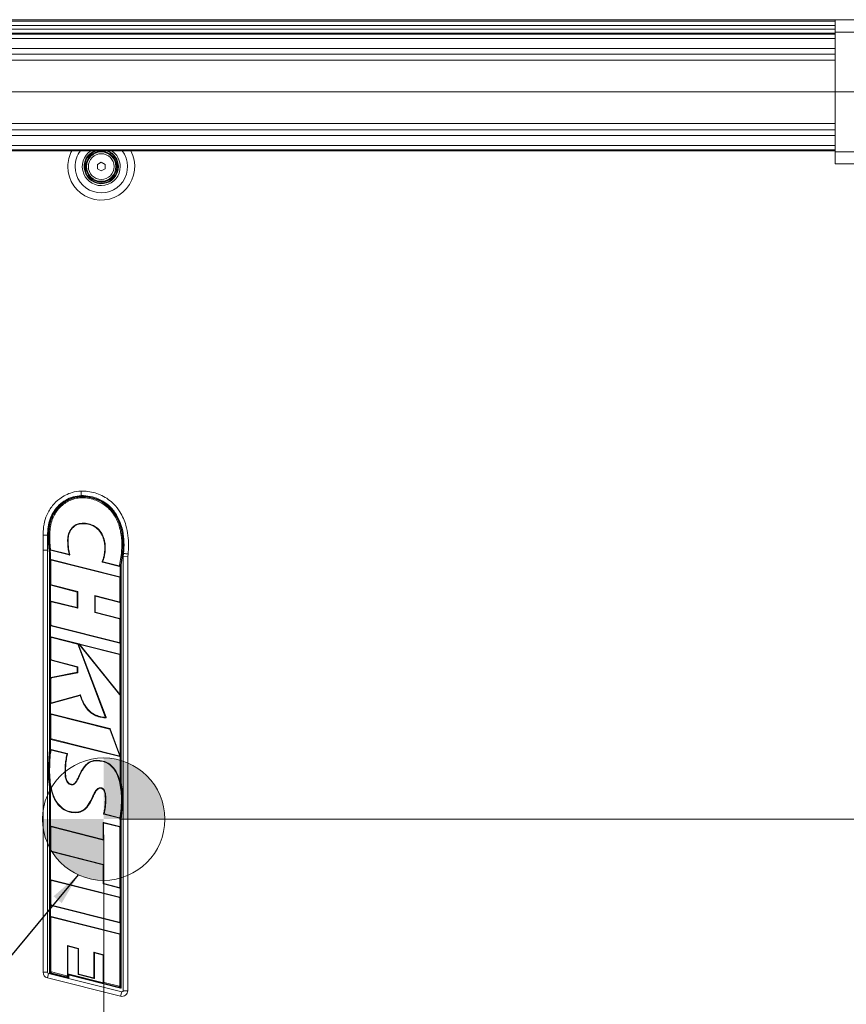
# Model space of a CAD drawing. Header units: millimetres. Extents: x 0 to 1118, y 0 to 864.
# Tile 173 of 256: x 289 to 373, y 669 to 770. Entities that reach past the tile are written whole.
import ezdxf

# ---------------------------------------------------------------- set-up
doc = ezdxf.new("R2010")
doc.units = ezdxf.units.MM
doc.styles.add('SLDTEXTSTYLE3', font='TXT', dxfattribs={"width": 0.605})
doc.dimstyles.new('SLDDIMSTYLE0', dxfattribs={"dimtxt": 3.175, "dimasz": 3.302, "dimexe": 0, "dimexo": 0.0625, "dimgap": 0.79375, "dimtad": 0, "dimtih": 1, "dimtoh": 1, "dimdec": 0, "dimlfac": 4, "dimrnd": 1e-09, "dimzin": 12, "dimdsep": 46, "dimtxsty": 'SLDTEXTSTYLE3', "dimsah": 1, "dimcen": 0.09, "dimadec": 0, "dimazin": 3, "dimtfac": 1, "dimtofl": 0, "dimtmove": 0, "dimatfit": 3, "dimfxl": 1, "dimfrac": 2, "dimtolj": 1, "dimtzin": 12, "dimarcsym": 0})
doc.dimstyles.new('SLDDIMSTYLE2', dxfattribs={"dimtxt": 0.18, "dimasz": 3.302, "dimexe": 0, "dimexo": 0.0625, "dimgap": 0, "dimtad": 0, "dimtih": 1, "dimtoh": 1, "dimdec": 0, "dimrnd": 1e-09, "dimzin": 0, "dimdsep": 46, "dimtxsty": 'Standard', "dimsah": 1, "dimcen": 0.09, "dimadec": 0, "dimazin": 0, "dimtfac": 3.302, "dimtdec": 0, "dimtofl": 0, "dimtmove": 0, "dimatfit": 3, "dimfxl": 1, "dimfrac": 2, "dimtolj": 1, "dimtzin": 0, "dimarcsym": 0})

# ---------------------------------------------------------------- blocks, each defined once
blk = doc.blocks.new('_D_2')
at = {"color": 7, "linetype": 'Continuous', "lineweight": 0}
for p, q in [((297.48, 686.69), (297.48, 587.73)), ((385.98, 625.53), (385.98, 587.73)), ((297.48, 589.33), (338.09, 589.33)), ((385.98, 589.33), (345.37, 589.33))]:
    blk.add_line(p, q, dxfattribs=at)
for points in [[(297.48, 589.33), (300.78, 588.82), (300.78, 589.84)], [(385.98, 589.33), (382.68, 589.84), (382.68, 588.82)]]:
    blk.add_solid(points, dxfattribs=at)
at = {"color": 7, "linetype": 'Continuous', "lineweight": 0, "insert": (338.09, 590.99), "char_height": 3.175, "attachment_point": 1, "style": 'SLDTEXTSTYLE3'}
blk.add_mtext('354', dxfattribs=at)
blk = doc.blocks.new('_D_3')
at = {"color": 7, "linetype": 'Continuous', "lineweight": 0}
for p, q in [((384.92, 762.54), (449.37, 762.54)), ((447.77, 762.54), (447.77, 727.85)), ((447.77, 688.29), (447.77, 722.98)), ((299.08, 688.29), (449.37, 688.29))]:
    blk.add_line(p, q, dxfattribs=at)
for points in [[(447.77, 762.54), (447.27, 759.24), (448.28, 759.24)], [(447.77, 688.29), (448.28, 691.59), (447.27, 691.59)]]:
    blk.add_solid(points, dxfattribs=at)
at = {"color": 7, "linetype": 'Continuous', "lineweight": 0, "insert": (444.14, 727.07), "char_height": 3.175, "attachment_point": 1, "style": 'SLDTEXTSTYLE3'}
blk.add_mtext('297', dxfattribs=at)
blk = doc.blocks.new('SW_CENTERMARKSYMBOL_9')
at = {"color": 0, "linetype": 'Continuous', "lineweight": 0}
blk.add_line((1.27, 0), (194.98, 0), dxfattribs=at)
blk = doc.blocks.new('SW_DOWELSYMBOL_8')
at = {"linetype": 'Continuous', "lineweight": 0}
h = blk.add_hatch(color=0, dxfattribs=at)
edge = h.paths.add_edge_path(flags=0)
edge.add_arc((0, 0), 6.25, 0, 90)
edge.add_line((0, 6.25), (0, 0))
edge.add_line((0, 0), (6.25, 0))
h = blk.add_hatch(color=0, dxfattribs=at)
edge = h.paths.add_edge_path(flags=0)
edge.add_arc((0, 0), 6.25, 180, 270)
edge.add_line((0, -6.25), (0, 0))
edge.add_line((0, 0), (-6.25, 0))
at = {"color": 0, "linetype": 'Continuous', "lineweight": 0}
blk.add_circle((0, 0), 6.25, dxfattribs=at)

msp = doc.modelspace()

# ---------------------------------------------------------------- linework, layer by layer
at = {"color": 7, "linetype": 'Continuous', "lineweight": 15}
for p, q in [((194.517, 769.912), (381.192, 769.912)), ((372.229, 769.887), (379.462, 769.887)), ((372.229, 768.637), (372.229, 769.887)), ((203.479, 768.537), (372.229, 768.537)), ((378.212, 768.637), (372.229, 768.637)), ((372.229, 768.637), (372.229, 756.437)), ((372.229, 756.537), (203.479, 756.537)), ((378.212, 756.437), (372.229, 756.437)), ((372.229, 756.437), (372.229, 755.187)), ((296.842, 755.136), (297.229, 755.36)), ((296.842, 754.689), (296.842, 755.136)), ((297.229, 755.36), (297.617, 755.136)), ((297.617, 755.136), (297.617, 754.689)), ((372.229, 755.187), (379.462, 755.187)), ((297.229, 754.465), (296.842, 754.689)), ((297.617, 754.689), (297.229, 754.465)), ((295.18, 721.209), (295.18, 721.108)), ((291.283, 715.767), (291.276, 717.281)), ((291.734, 717.279), (291.741, 715.768)), ((291.816, 716.808), (291.808, 717.278)), ((291.903, 715.698), (291.816, 716.808)), ((291.858, 717.278), (291.959, 717.277)), ((291.858, 717.278), (291.866, 716.81)), ((291.866, 716.81), (291.953, 715.705)), ((293.843, 716.773), (293.792, 716.773)), ((291.283, 715.767), (291.741, 715.768)), ((291.283, 672.649), (291.283, 715.767)), ((291.741, 715.768), (291.741, 672.649)), ((291.934, 716.408), (291.917, 716.764)), ((292.074, 715.779), (293.881, 715.329)), ((291.94, 715.436), (291.903, 715.698)), ((291.94, 695.334), (291.94, 715.436)), ((291.99, 715.44), (291.953, 715.705)), ((292.04, 715.443), (291.99, 715.44)), ((291.99, 695.329), (291.99, 715.44)), ((293.951, 715.259), (292.028, 715.738)), ((292.04, 714.757), (292.04, 715.443)), ((292.091, 714.692), (292.04, 714.757)), ((292.098, 714.802), (292.148, 714.737)), ((299.134, 713.039), (292.098, 714.802)), ((299.106, 714.177), (299.288, 715.441)), ((299.219, 714.253), (299.388, 715.43)), ((299.438, 715.424), (299.269, 714.25)), ((299.388, 715.43), (299.288, 715.441)), ((299.468, 715.117), (299.511, 715.418)), ((299.926, 715.084), (299.468, 715.117)), ((299.468, 670.775), (299.468, 715.117)), ((299.967, 715.366), (299.926, 715.084)), ((299.926, 715.084), (299.926, 670.775)), ((292.091, 714.692), (292.091, 712.247)), ((299.083, 713), (292.148, 714.737)), ((299.09, 714.076), (297.353, 714.529)), ((297.425, 714.562), (299.049, 714.139)), ((299.09, 714.076), (299.049, 714.139)), ((299.106, 714.177), (299.148, 714.114)), ((299.169, 714.257), (299.148, 714.114)), ((299.169, 714.257), (299.219, 714.253)), ((299.169, 714.257), (299.169, 712.994)), ((299.219, 714.253), (299.219, 692.012)), ((299.269, 714.25), (299.269, 692.018)), ((299.083, 713), (299.134, 713.039)), ((299.169, 712.994), (299.118, 712.955)), ((299.118, 710.512), (299.118, 712.955)), ((292.04, 712.208), (292.091, 712.247)), ((292.04, 710.496), (292.04, 712.208)), ((292.126, 712.202), (292.075, 712.163)), ((292.075, 712.163), (294.779, 711.48)), ((292.126, 712.202), (294.83, 711.52)), ((294.779, 711.48), (294.83, 711.52)), ((294.779, 711.48), (294.78, 709.884)), ((294.83, 711.52), (294.83, 709.82)), ((296.554, 711.111), (299.06, 710.467)), ((296.554, 709.389), (296.554, 711.111)), ((296.605, 711.046), (296.554, 711.111)), ((296.605, 711.046), (299.111, 710.402)), ((296.605, 709.428), (296.605, 711.046)), ((292.091, 710.432), (292.04, 710.496)), ((292.091, 710.432), (292.091, 708.118)), ((292.098, 710.541), (292.148, 710.477)), ((294.78, 709.884), (292.098, 710.541)), ((294.83, 709.82), (292.148, 710.477)), ((294.78, 709.884), (294.83, 709.82)), ((299.111, 710.402), (299.06, 710.467)), ((299.118, 710.512), (299.169, 710.447)), ((299.169, 710.447), (299.169, 708.733)), ((296.605, 709.428), (296.554, 709.389)), ((299.083, 708.739), (296.554, 709.389)), ((299.134, 708.778), (296.605, 709.428)), ((299.083, 708.739), (299.134, 708.778)), ((299.169, 708.733), (299.118, 708.694)), ((292.04, 708.079), (292.091, 708.118)), ((292.04, 706.85), (292.04, 708.079)), ((292.126, 708.074), (292.075, 708.034)), ((292.075, 708.034), (299.111, 706.258)), ((292.126, 708.074), (299.06, 706.323)), ((299.118, 706.368), (299.118, 708.694)), ((292.091, 706.785), (292.04, 706.85)), ((292.091, 706.785), (292.091, 704.609)), ((292.098, 706.895), (292.148, 706.83)), ((294.835, 706.211), (292.098, 706.895)), ((294.798, 706.168), (292.148, 706.83)), ((294.798, 706.168), (294.835, 706.211)), ((294.867, 706.182), (294.83, 706.14)), ((297.638, 698.745), (294.83, 706.14)), ((297.713, 698.689), (294.867, 706.182)), ((294.989, 706.097), (299.086, 700.999)), ((295.122, 706.011), (294.989, 706.097)), ((295.036, 706.171), (295.17, 706.085)), ((299.134, 705.142), (295.036, 706.171)), ((295.122, 706.011), (299.036, 701.142)), ((299.083, 705.103), (295.17, 706.085)), ((299.111, 706.258), (299.06, 706.323)), ((299.118, 706.368), (299.169, 706.303)), ((299.169, 706.303), (299.169, 705.097)), ((299.083, 705.103), (299.134, 705.142)), ((299.169, 705.097), (299.118, 705.058)), ((299.118, 701.171), (299.118, 705.058)), ((292.04, 704.57), (292.091, 704.609)), ((292.04, 702.699), (292.04, 704.57)), ((292.125, 704.564), (292.075, 704.526)), ((292.075, 704.526), (294.779, 703.792)), ((292.125, 704.564), (294.83, 703.83)), ((294.779, 703.792), (294.83, 703.83)), ((294.779, 703.792), (294.779, 703.284)), ((294.83, 703.83), (294.83, 703.243)), ((292.091, 702.658), (292.04, 702.699)), ((294.779, 703.284), (292.078, 702.745)), ((292.078, 702.745), (292.128, 702.703)), ((294.83, 703.243), (292.128, 702.703)), ((294.779, 703.284), (294.83, 703.243)), ((292.091, 702.658), (292.091, 700.212)), ((292.099, 700.101), (295.058, 700.926)), ((292.15, 700.168), (295.091, 700.987)), ((299.086, 700.999), (299.036, 701.142)), ((299.118, 701.171), (299.169, 701.028)), ((299.169, 701.028), (299.169, 694.729)), ((292.04, 700.146), (292.091, 700.212)), ((292.04, 698.993), (292.04, 700.146)), ((292.15, 700.168), (292.099, 700.101)), ((292.091, 698.928), (292.04, 698.993)), ((292.091, 698.928), (292.091, 696.521)), ((292.098, 699.038), (292.148, 698.973)), ((298.108, 697.532), (292.098, 699.038)), ((298.07, 697.49), (292.148, 698.973)), ((296.877, 698.772), (296.892, 698.82)), ((298.07, 697.49), (298.108, 697.532)), ((298.14, 697.503), (298.102, 697.461)), ((299.087, 694.805), (298.102, 697.461)), ((299.167, 694.733), (298.14, 697.503)), ((292.04, 696.482), (292.091, 696.521)), ((292.04, 695.324), (292.04, 696.482)), ((292.126, 696.476), (292.075, 696.437)), ((292.075, 696.437), (299.112, 694.672)), ((292.126, 696.476), (299.032, 694.744)), ((291.801, 693.173), (291.894, 695.065)), ((291.894, 695.065), (291.94, 695.334)), ((291.943, 695.058), (291.99, 695.329)), ((292.04, 695.324), (291.99, 695.329)), ((293.743, 694.992), (292.106, 695.4)), ((293.681, 694.956), (292.144, 695.338)), ((299.112, 694.672), (299.032, 694.744)), ((299.087, 694.805), (299.167, 694.733)), ((299.169, 694.697), (299.169, 692.007)), ((296.742, 694.303), (296.742, 694.252)), ((291.809, 692.773), (291.801, 693.173)), ((291.833, 692.372), (291.809, 692.773)), ((291.901, 693.174), (291.851, 693.173)), ((291.858, 692.775), (291.851, 693.173)), ((291.901, 693.174), (291.952, 693.174)), ((291.94, 691.577), (291.833, 692.372)), ((291.99, 691.582), (291.883, 692.376)), ((299.169, 692.007), (299.219, 692.012)), ((299.169, 692.007), (299.17, 692.001)), ((299.219, 692.012), (299.354, 691.117)), ((299.269, 692.018), (299.404, 691.122)), ((291.94, 672.617), (291.94, 691.577)), ((292.04, 691.586), (291.99, 691.582)), ((291.99, 672.653), (291.99, 691.582)), ((292.04, 691.586), (292.039, 691.593)), ((292.04, 687.53), (292.04, 691.586)), ((297.125, 691.449), (297.123, 691.499)), ((299.334, 690.652), (299.343, 690.217)), ((299.404, 691.122), (299.443, 690.217)), ((299.439, 689.969), (299.269, 688.263)), ((299.343, 690.217), (299.292, 690.217)), ((299.393, 690.217), (299.389, 689.971)), ((299.443, 690.217), (299.439, 689.969)), ((294.621, 688.941), (294.621, 688.991)), ((297.499, 688.782), (299.129, 688.376)), ((297.56, 688.819), (299.085, 688.439)), ((297.418, 687.899), (297.418, 686.204)), ((297.468, 687.834), (297.418, 687.899)), ((297.468, 687.834), (297.468, 686.139)), ((297.475, 687.944), (297.526, 687.879)), ((299.134, 687.528), (297.475, 687.944)), ((299.083, 687.489), (297.526, 687.879)), ((299.169, 688.269), (299.169, 687.483)), ((299.169, 688.269), (299.219, 688.266)), ((299.219, 688.266), (299.219, 671.147)), ((299.269, 688.263), (299.269, 671.087)), ((292.091, 687.465), (292.04, 687.53)), ((292.091, 687.465), (292.091, 685.057)), ((292.098, 687.575), (292.149, 687.51)), ((297.418, 686.204), (292.098, 687.575)), ((297.468, 686.139), (292.149, 687.51)), ((299.083, 687.489), (299.134, 687.528)), ((299.169, 687.483), (299.118, 687.444)), ((299.118, 681.368), (299.118, 687.444)), ((297.418, 686.204), (297.468, 686.139)), ((292.04, 685.018), (292.091, 685.057)), ((292.04, 682.034), (292.04, 685.018)), ((292.126, 685.012), (292.075, 684.973)), ((292.075, 684.973), (297.416, 683.635)), ((292.126, 685.012), (297.466, 683.675)), ((297.416, 683.635), (297.466, 683.675)), ((297.416, 683.635), (297.416, 681.718)), ((297.466, 683.675), (297.466, 681.758)), ((292.091, 681.969), (292.04, 682.034)), ((292.091, 681.969), (292.091, 679.562)), ((292.098, 682.079), (292.148, 682.014)), ((299.134, 680.317), (292.098, 682.079)), ((299.083, 680.277), (292.148, 682.014)), ((297.416, 681.718), (297.466, 681.758)), ((297.502, 681.713), (297.451, 681.673)), ((297.451, 681.673), (299.111, 681.258)), ((297.502, 681.713), (299.061, 681.323)), ((299.111, 681.258), (299.061, 681.323)), ((299.118, 681.368), (299.169, 681.303)), ((299.169, 681.303), (299.169, 680.272)), ((299.083, 680.277), (299.134, 680.317)), ((299.169, 680.272), (299.118, 680.232)), ((299.118, 677.823), (299.118, 680.232)), ((292.04, 679.522), (292.091, 679.562)), ((292.04, 678.307), (292.04, 679.522)), ((292.126, 679.517), (292.075, 679.477)), ((292.075, 679.477), (299.111, 677.713)), ((292.126, 679.517), (299.06, 677.778)), ((292.091, 678.242), (292.04, 678.307)), ((292.091, 678.242), (292.091, 672.732)), ((292.098, 678.352), (292.148, 678.287)), ((299.134, 676.588), (292.098, 678.352)), ((299.083, 676.549), (292.148, 678.287)), ((299.111, 677.713), (299.06, 677.778)), ((299.118, 677.823), (299.169, 677.758)), ((299.169, 677.758), (299.169, 676.543)), ((299.083, 676.549), (299.134, 676.588)), ((299.169, 676.543), (299.118, 676.504)), ((299.118, 671.276), (299.118, 676.504)), ((293.768, 675.385), (294.901, 675.097)), ((293.768, 672.335), (293.768, 675.385)), ((293.818, 675.32), (293.768, 675.385)), ((293.818, 675.32), (294.851, 675.057)), ((293.818, 672.493), (293.818, 675.32)), ((294.851, 675.057), (294.901, 675.097)), ((294.851, 675.057), (294.851, 672.472)), ((294.901, 675.097), (294.901, 672.511)), ((296.484, 674.697), (297.473, 674.45)), ((296.484, 672.138), (296.484, 674.697)), ((296.535, 674.632), (296.484, 674.697)), ((296.535, 674.632), (297.423, 674.411)), ((296.535, 672.073), (296.535, 674.632)), ((297.423, 674.411), (297.473, 674.45)), ((297.423, 674.411), (297.423, 671.626)), ((297.473, 674.45), (297.473, 671.665)), ((291.741, 672.649), (291.283, 672.649)), ((293.857, 672.097), (291.978, 672.568)), ((291.99, 672.653), (292.091, 672.732)), ((292.126, 672.687), (292.025, 672.608)), ((293.811, 672.16), (292.025, 672.608)), ((292.126, 672.687), (293.71, 672.29)), ((291.835, 672.528), (291.724, 672.083)), ((299.201, 670.209), (291.724, 672.083)), ((291.835, 672.528), (299.313, 670.653)), ((293.811, 672.16), (293.71, 672.29)), ((293.768, 672.335), (293.869, 672.205)), ((293.818, 672.493), (293.869, 672.429)), ((297.458, 671.581), (293.818, 672.493)), ((299.161, 671.102), (293.869, 672.429)), ((293.869, 672.429), (293.869, 672.205)), ((293.919, 672.301), (293.919, 672.146)), ((299.207, 671.039), (293.981, 672.349)), ((294.851, 672.472), (294.901, 672.511)), ((294.937, 672.466), (294.886, 672.427)), ((294.886, 672.427), (296.477, 672.028)), ((294.937, 672.466), (296.427, 672.093)), ((296.477, 672.028), (296.427, 672.093)), ((296.484, 672.138), (296.535, 672.073)), ((297.423, 671.626), (297.473, 671.665)), ((297.508, 671.62), (297.458, 671.581)), ((297.508, 671.62), (299.06, 671.231)), ((299.161, 671.102), (299.06, 671.231)), ((299.118, 671.276), (299.219, 671.147)), ((299.313, 670.653), (299.201, 670.209)), ((299.468, 670.775), (299.926, 670.775))]:
    msp.add_line(p, q, dxfattribs=at)
at = {"color": 9, "linetype": 'Continuous', "lineweight": 15}
for p, q in [((372.229, 769.766), (203.479, 769.766)), ((203.479, 769.309), (372.229, 769.309)), ((372.229, 768.955), (203.479, 768.955)), ((372.229, 768.447), (203.479, 768.447)), ((203.479, 768.003), (372.229, 768.003)), ((372.229, 766.981), (203.479, 766.981)), ((203.479, 766.404), (372.229, 766.404)), ((372.229, 765.77), (203.479, 765.77)), ((203.479, 759.305), (372.229, 759.305)), ((372.229, 758.671), (203.479, 758.671)), ((203.479, 758.094), (372.229, 758.094)), ((372.229, 757.072), (203.479, 757.072)), ((203.479, 756.627), (372.229, 756.627))]:
    msp.add_line(p, q, dxfattribs=at)
at = {"color": 7, "linetype": 'Continuous', "lineweight": 15, "flags": 128}
for points in [[(294.967, 718.421), (294.965, 718.431), (294.957, 718.47)], [(297.568, 715.582), (297.578, 715.581), (297.618, 715.577)], [(293.571, 693.038), (293.56, 693.037), (293.52, 693.037)], [(294.259, 691.837), (294.259, 691.826), (294.26, 691.786)], [(297.651, 690.234), (297.661, 690.234), (297.702, 690.234)], [(299.343, 690.217), (299.358, 690.217), (299.373, 690.217), (299.393, 690.217)]]:
    msp.add_lwpolyline(points, dxfattribs=at)
at = {"color": 7, "linetype": 'Continuous', "lineweight": 15}
for radius in [1.575, 1.5, 1.318]:
    msp.add_circle((297.229, 754.912), radius, dxfattribs=at)
at = {"color": 7, "linetype": 'Continuous', "lineweight": 0}
msp.add_circle((297.479, 688.287), 6.25, dxfattribs=at)
at = {"color": 9, "linetype": 'Continuous', "lineweight": 15}
for radius, start, end in [(3.417, 151.59961, 180), (3.417, 180, 28.40039), (2.677, 142.62562, 180), (2.677, 180, 37.37438), (1.938, 122.99589, 0), (1.938, 0, 57.00411)]:
    msp.add_arc((297.229, 754.912), radius, start, end, dxfattribs=at)
at = {"color": 7, "linetype": 'Continuous', "lineweight": 15}
for centre, radius, start, end in [((297.229, 754.912), 1.75, 111.78679, 0), ((297.229, 754.912), 1.688, 105.64247, 0), ((297.229, 754.912), 1.688, 0, 74.35753), ((297.229, 754.912), 1.75, 0, 68.21321), ((291.866, 672.649), 0.583, 180, 255.92628), ((291.866, 672.649), 0.125, 180, 255.92628), ((291.99, 672.617), 0.05, 180, 255.92628), ((293.869, 672.146), 0.05, 255.92628, 0), ((293.969, 672.301), 0.05, 75.9246, 180), ((299.343, 670.775), 0.583, 255.92628, 0), ((299.219, 671.087), 0.05, 255.9246, 0), ((299.343, 670.775), 0.125, 255.92628, 0)]:
    msp.add_arc(centre, radius, start, end, dxfattribs=at)
for centre, major_axis, ratio, start_param, end_param in [((292.094, 714.747), (0.0368, -0.0472), 0.835857, 2.3218496, 3.9613357), ((292.145, 714.683), (0.0368, -0.0472), 0.835857, 2.3218496, 3.9613357), ((299.054, 714.193), (-0.0324, 0.0487), 0.8550264, 2.3780106, 3.9051747), ((299.096, 714.13), (-0.0324, 0.0487), 0.8550264, 2.3780106, 3.9051747), ((299.064, 712.949), (-0.0443, -0.0346), 0.8899411, 2.5346043, 3.748581), ((299.115, 712.988), (-0.0443, -0.0346), 0.8899411, 2.5346043, 3.748581), ((292.094, 712.214), (0.0443, 0.0345), 0.8900663, 2.535377, 3.7478083), ((292.145, 712.253), (0.0443, 0.0345), 0.8900663, 2.535377, 3.7478083), ((292.094, 710.486), (0.0369, -0.047), 0.8367177, 2.32409, 3.9590953), ((292.145, 710.422), (0.0369, -0.047), 0.8367177, 2.32409, 3.9590953), ((299.064, 710.521), (-0.0367, 0.0473), 0.8348829, 2.3193418, 3.9638435), ((299.115, 710.456), (-0.0367, 0.0473), 0.8348829, 2.3193418, 3.9638435), ((299.064, 708.688), (-0.0444, -0.0344), 0.8903804, 2.537325, 3.7458603), ((299.115, 708.727), (-0.0444, -0.0344), 0.8903804, 2.537325, 3.7458603), ((292.094, 708.085), (0.0443, 0.0345), 0.8900695, 2.5353967, 3.7477886), ((292.145, 708.124), (0.0443, 0.0345), 0.8900695, 2.5353967, 3.7477886), ((292.094, 706.84), (0.0368, -0.0471), 0.8359619, 2.3221216, 3.9610637), ((292.145, 706.776), (0.0368, -0.0471), 0.8359619, 2.3221216, 3.9610637), ((294.781, 706.117), (-0.0365, -0.0411), 0.9099174, 2.6977879, 3.5853974), ((294.818, 706.16), (-0.0365, -0.0411), 0.9099174, 2.6977879, 3.5853974), ((295.045, 706.113), (0.068, -0.0436), 0.6188602, 2.0679223, 4.215263), ((295.178, 706.027), (0.068, -0.0436), 0.6188602, 2.0679223, 4.215263), ((299.064, 706.377), (-0.0368, 0.0472), 0.8355692, 2.3211056, 3.9620797), ((299.115, 706.312), (-0.0368, 0.0472), 0.8355692, 2.3211056, 3.9620797), ((299.064, 705.052), (-0.0443, -0.0346), 0.8899653, 2.5347537, 3.7484316), ((299.115, 705.092), (-0.0443, -0.0346), 0.8899653, 2.5347537, 3.7484316), ((292.094, 704.576), (0.0446, 0.0341), 0.8913191, 2.5432309, 3.7399544), ((292.145, 704.615), (0.0446, 0.0341), 0.8913191, 2.5432309, 3.7399544), ((292.094, 702.693), (0.0436, -0.0358), 0.8863012, 2.5130659, 3.7701194), ((292.145, 702.652), (0.0436, -0.0358), 0.8863012, 2.5130659, 3.7701194), ((299.064, 701.193), (-0.0261, 0.0743), 0.6349737, 2.0770525, 4.2061328), ((299.115, 701.049), (-0.0261, 0.0743), 0.6349737, 2.0770525, 4.2061328), ((292.094, 700.156), (0.0364, 0.0479), 0.8315202, 2.310902, 3.9722833), ((292.145, 700.222), (0.0364, 0.0479), 0.8315202, 2.310902, 3.9722833), ((292.094, 698.983), (0.0368, -0.0472), 0.8358623, 2.3218634, 3.9613219), ((292.145, 698.919), (0.0368, -0.0472), 0.8358623, 2.3218634, 3.9613219), ((298.053, 697.438), (-0.0367, -0.0409), 0.9096156, 2.6944515, 3.5887338), ((298.091, 697.481), (-0.0367, -0.0409), 0.9096156, 2.6944515, 3.5887338), ((292.094, 696.487), (0.0443, 0.0346), 0.889953, 2.5346777, 3.7485076), ((292.145, 696.527), (0.0443, 0.0346), 0.889953, 2.5346777, 3.7485076), ((299.031, 694.8), (-0.0493, 0.0442), 0.7557416, 2.1797775, 4.1034078), ((299.112, 694.728), (-0.0493, 0.0442), 0.7557416, 2.1797775, 3.4428116), ((299.264, 694.591), (-0.096, 0.137), 0.1975016, 6.2646388, 6.8529403), ((299.112, 694.728), (-0.0493, 0.0442), 0.7557416, 4.0311131, 4.1034078), ((297.472, 687.889), (0.0368, -0.0472), 0.8358429, 2.3218131, 3.9613722), ((297.522, 687.824), (0.0368, -0.0472), 0.8358429, 2.3218131, 3.9613722), ((292.094, 687.52), (0.0367, -0.0473), 0.8347671, 2.3190456, 3.9641397), ((292.145, 687.455), (0.0367, -0.0473), 0.8347671, 2.3190456, 3.9641397), ((299.064, 687.438), (-0.0443, -0.0346), 0.8899474, 2.5346432, 3.7485421), ((299.115, 687.477), (-0.0443, -0.0346), 0.8899474, 2.5346432, 3.7485421), ((292.094, 685.024), (0.0443, 0.0346), 0.8899346, 2.5345648, 3.7486205), ((292.145, 685.063), (0.0443, 0.0346), 0.8899346, 2.5345648, 3.7486205), ((292.094, 682.024), (0.0368, -0.0472), 0.8358743, 2.3218944, 3.9612909), ((292.145, 681.96), (0.0368, -0.0472), 0.8358743, 2.3218944, 3.9612909), ((297.47, 681.724), (0.0443, 0.0346), 0.8899036, 2.5343734, 3.7488119), ((297.52, 681.764), (0.0443, 0.0346), 0.8899036, 2.5343734, 3.7488119), ((299.064, 681.378), (-0.0368, 0.0471), 0.8359407, 2.3220665, 3.9611188), ((299.115, 681.313), (-0.0368, 0.0471), 0.8359407, 2.3220665, 3.9611188), ((299.064, 680.227), (-0.0443, -0.0346), 0.8899333, 2.5345566, 3.7486287), ((299.115, 680.266), (-0.0443, -0.0346), 0.8899333, 2.5345566, 3.7486287), ((292.094, 679.528), (0.0443, 0.0346), 0.8899526, 2.5346756, 3.7485097), ((292.145, 679.568), (0.0443, 0.0346), 0.8899526, 2.5346756, 3.7485097), ((292.094, 678.297), (0.0368, -0.0472), 0.8358476, 2.3218253, 3.96136), ((292.145, 678.232), (0.0368, -0.0472), 0.8358476, 2.3218253, 3.96136), ((299.064, 677.833), (-0.0368, 0.0472), 0.8358311, 2.3217827, 3.9614027), ((299.115, 677.768), (-0.0368, 0.0472), 0.8358311, 2.3217827, 3.9614027), ((299.115, 676.537), (-0.0443, -0.0346), 0.8899453, 2.5346302, 3.7485551), ((299.064, 676.498), (-0.0443, -0.0346), 0.8899453, 2.5346302, 3.7485551), ((292.044, 672.659), (-0.0443, -0.0346), 0.889948, 5.6762398, 6.8901308), ((292.145, 672.738), (-0.0443, -0.0346), 0.889948, 5.6762398, 6.8901308), ((293.714, 672.344), (0.0368, -0.0472), 0.8358414, 5.463402, 7.1029686), ((293.815, 672.215), (0.0368, -0.0472), 0.8358414, 5.463402, 7.1029686), ((294.905, 672.478), (0.0443, 0.0346), 0.8899368, 2.5345783, 3.748607), ((294.955, 672.517), (0.0443, 0.0346), 0.8899368, 2.5345783, 3.748607), ((296.43, 672.148), (-0.0368, 0.0472), 0.8358664, 2.321874, 3.9613113), ((296.481, 672.083), (-0.0368, 0.0472), 0.8358664, 2.321874, 3.9613113), ((297.477, 671.632), (0.0443, 0.0346), 0.8899501, 2.5346601, 3.7485252), ((297.527, 671.671), (0.0443, 0.0346), 0.8899501, 2.5346601, 3.7485252), ((299.064, 671.286), (0.0368, -0.0472), 0.8358367, 5.4633898, 7.1029808), ((299.165, 671.156), (0.0368, -0.0472), 0.8358367, 5.4633898, 7.1029808)]:
    msp.add_ellipse(centre, major_axis=major_axis, ratio=ratio, start_param=start_param, end_param=end_param, dxfattribs=at)
for points, knots in [([(291.276, 717.281), (291.277, 717.323), (291.282, 717.696), (291.352, 718.398), (291.648, 719.398), (292.189, 720.303), (292.883, 720.965), (293.573, 721.387), (294.307, 721.697), (294.86, 721.757), (295.178, 721.791)], [0, 0, 0, 0, 0.0192596, 0.1692245, 0.318725, 0.4892813, 0.6418465, 0.7488019, 0.8557283, 1, 1, 1, 1]), ([(295.179, 721.333), (294.9, 721.301), (294.345, 721.236), (293.58, 720.88), (292.909, 720.388), (292.363, 719.736), (291.983, 718.968), (291.767, 718.131), (291.745, 717.561), (291.734, 717.279)], [0, 0, 0, 0, 0.1424862, 0.2827426, 0.4232451, 0.563805, 0.710587, 0.8563972, 1, 1, 1, 1]), ([(291.808, 717.278), (291.81, 717.398), (291.814, 717.639), (291.85, 717.999), (291.909, 718.352), (292.028, 718.821), (292.252, 719.382), (292.651, 719.99), (293.165, 720.504), (293.777, 720.897), (294.454, 721.182), (294.937, 721.233), (295.179, 721.259)], [0, 0, 0, 0, 0.0625514, 0.1246054, 0.1874185, 0.2484149, 0.3753618, 0.4985967, 0.6232439, 0.7492662, 0.8741787, 1, 1, 1, 1]), ([(295.18, 721.209), (294.962, 721.188), (294.548, 721.147), (293.97, 720.928), (293.448, 720.639), (292.981, 720.262), (292.587, 719.814), (292.281, 719.308), (292.04, 718.715), (291.889, 718.031), (291.869, 717.529), (291.858, 717.278)], [0, 0, 0, 0, 0.1143619, 0.2181595, 0.321983, 0.4270959, 0.5321877, 0.6341448, 0.7361662, 0.8679122, 1, 1, 1, 1]), ([(295.18, 721.108), (294.962, 721.086), (294.552, 721.044), (293.985, 720.823), (293.479, 720.538), (293.027, 720.166), (292.649, 719.726), (292.357, 719.233), (292.129, 718.658), (291.988, 717.999), (291.969, 717.518), (291.959, 717.277)], [0, 0, 0, 0, 0.1176935, 0.2218844, 0.3260975, 0.4313036, 0.5364903, 0.638179, 0.7399349, 0.8698052, 1, 1, 1, 1]), ([(295.178, 721.791), (295.406, 721.783), (295.884, 721.766), (296.598, 721.608), (297.3, 721.34), (297.947, 720.956), (298.587, 720.414), (299.112, 719.752), (299.506, 719.006), (299.797, 718.196), (299.982, 717.252), (300.032, 716.269), (299.987, 715.641), (299.967, 715.366)], [0, 0, 0, 0, 0.0747743, 0.1566054, 0.2384188, 0.3203646, 0.4023088, 0.5122939, 0.5952081, 0.6781902, 0.7937483, 0.9094442, 1, 1, 1, 1]), ([(295.178, 721.791), (295.178, 721.787), (295.178, 721.763), (295.178, 721.682), (295.179, 721.555), (295.179, 721.416), (295.179, 721.361), (295.179, 721.333)], [0, 0, 0, 0, 0.0217953, 0.1274502, 0.418317, 0.709158, 1, 1, 1, 1]), ([(299.511, 715.418), (299.536, 715.8), (299.584, 716.568), (299.451, 717.726), (299.107, 718.851), (298.536, 719.798), (297.804, 720.512), (296.997, 720.989), (296.106, 721.283), (295.487, 721.316), (295.179, 721.333)], [0, 0, 0, 0, 0.1371291, 0.2757138, 0.4154637, 0.5560243, 0.6673836, 0.7787088, 0.8897871, 1, 1, 1, 1]), ([(295.179, 721.259), (295.294, 721.257), (295.524, 721.252), (295.866, 721.212), (296.429, 721.105), (297.189, 720.827), (298.041, 720.228), (298.591, 719.565), (298.924, 718.975), (299.197, 718.341), (299.369, 717.664), (299.457, 716.972), (299.484, 716.458), (299.48, 715.939), (299.452, 715.596), (299.438, 715.424)], [0, 0, 0, 0, 0.0415582, 0.0836325, 0.124991, 0.2500144, 0.3746603, 0.4994827, 0.5594718, 0.6208534, 0.7503284, 0.8114302, 0.8747851, 0.9371998, 1, 1, 1, 1]), ([(299.388, 715.43), (299.402, 715.597), (299.429, 715.933), (299.434, 716.443), (299.409, 716.95), (299.345, 717.465), (299.239, 717.973), (299.039, 718.623), (298.743, 719.235), (298.349, 719.779), (297.879, 720.278), (297.175, 720.778), (296.446, 721.046), (295.944, 721.148), (295.69, 721.183), (295.435, 721.205), (295.264, 721.208), (295.18, 721.209)], [0, 0, 0, 0, 0.0618196, 0.1238554, 0.1871882, 0.2482119, 0.3141746, 0.3774282, 0.4981327, 0.561459, 0.6238025, 0.7493225, 0.8747295, 0.9059286, 0.937486, 0.9688782, 1, 1, 1, 1]), ([(299.288, 715.441), (299.304, 715.657), (299.351, 716.274), (299.298, 717.314), (299.05, 718.339), (298.68, 719.133), (298.295, 719.699), (297.813, 720.195), (297.264, 720.584), (296.664, 720.864), (295.974, 721.066), (295.469, 721.093), (295.18, 721.108)], [0, 0, 0, 0, 0.0810251, 0.2322961, 0.3888799, 0.473337, 0.5598916, 0.6444502, 0.7318474, 0.8107424, 0.8917954, 1, 1, 1, 1]), ([(293.792, 716.773), (293.809, 716.993), (293.843, 717.433), (294.143, 717.973), (294.535, 718.335), (294.824, 718.428), (294.957, 718.47)], [0, 0, 0, 0, 0.2953742, 0.5930991, 0.8126224, 1, 1, 1, 1]), ([(294.967, 718.421), (294.862, 718.389), (294.631, 718.32), (294.315, 718.075), (294.038, 717.705), (293.869, 717.248), (293.851, 716.923), (293.843, 716.773)], [0, 0, 0, 0, 0.1518038, 0.3337328, 0.5465692, 0.7909965, 1, 1, 1, 1]), ([(294.957, 718.47), (295.175, 718.494), (295.611, 718.542), (296.29, 718.371), (296.899, 717.992), (297.349, 717.404), (297.574, 716.767), (297.649, 716.147), (297.628, 715.767), (297.618, 715.577)], [0, 0, 0, 0, 0.1410562, 0.2825161, 0.4446469, 0.5973483, 0.7537169, 0.8766877, 1, 1, 1, 1]), ([(297.568, 715.582), (297.58, 715.798), (297.601, 716.184), (297.519, 716.742), (297.336, 717.298), (296.968, 717.853), (296.385, 718.274), (295.688, 718.492), (295.213, 718.445), (294.967, 718.421)], [0, 0, 0, 0, 0.1430255, 0.255164, 0.3708503, 0.528569, 0.6866789, 0.8378274, 1, 1, 1, 1]), ([(291.276, 717.281), (291.282, 717.281), (291.306, 717.281), (291.387, 717.28), (291.513, 717.28), (291.652, 717.279), (291.707, 717.279), (291.734, 717.279)], [0, 0, 0, 0, 0.0300427, 0.1274406, 0.4182984, 0.7091491, 1, 1, 1, 1]), ([(291.917, 716.764), (291.91, 716.77), (291.892, 716.785), (291.875, 716.801), (291.866, 716.81)], [0, 0, 0, 0, 0.4340346, 1, 1, 1, 1]), ([(291.959, 717.277), (291.962, 717.061), (291.966, 716.705), (291.994, 716.218), (292.024, 715.948), (292.039, 715.818)], [0, 0, 0, 0, 0.4426026, 0.7318089, 1, 1, 1, 1]), ([(293.937, 715.385), (293.897, 715.572), (293.827, 715.893), (293.796, 716.359), (293.794, 716.635), (293.792, 716.773)], [0, 0, 0, 0, 0.4082353, 0.7035096, 1, 1, 1, 1]), ([(293.843, 716.773), (293.845, 716.557), (293.85, 716.176), (293.914, 715.688), (293.981, 715.422), (294.007, 715.316)], [0, 0, 0, 0, 0.4401988, 0.7773245, 1, 1, 1, 1]), ([(291.993, 715.777), (291.972, 715.967), (291.948, 716.177), (291.935, 716.388), (291.934, 716.408)], [0, 0, 0, 0, 0.90505916, 1, 1, 1, 1]), ([(292.04, 715.443), (292.024, 715.55), (291.977, 715.87), (291.951, 716.193), (291.934, 716.408)], [0, 0, 0, 0, 0.3334831, 1, 1, 1, 1]), ([(291.993, 715.777), (292, 715.783), (292.015, 715.796), (292.03, 715.81), (292.039, 715.818)], [0, 0, 0, 0, 0.4447346, 1, 1, 1, 1]), ([(292.028, 715.738), (292.023, 715.74), (292.013, 715.743), (292.002, 715.754), (291.996, 715.766), (291.994, 715.774), (291.993, 715.777)], [0, 0, 0, 0, 0.2845528, 0.5695887, 0.8458918, 1, 1, 1, 1]), ([(292.074, 715.779), (292.065, 715.771), (292.05, 715.758), (292.035, 715.744), (292.028, 715.738)], [0, 0, 0, 0, 0.5552417, 1, 1, 1, 1]), ([(292.039, 715.818), (292.04, 715.813), (292.042, 715.802), (292.052, 715.79), (292.063, 715.782), (292.071, 715.78), (292.074, 715.779)], [0, 0, 0, 0, 0.2831629, 0.5668122, 0.8416458, 1, 1, 1, 1]), ([(293.881, 715.329), (293.887, 715.328), (293.898, 715.326), (293.915, 715.33), (293.927, 715.338), (293.935, 715.35), (293.939, 715.364), (293.939, 715.376), (293.938, 715.383), (293.937, 715.385)], [0, 0, 0, 0, 0.1879907, 0.3442267, 0.501264, 0.6396132, 0.7767746, 0.9305896, 1, 1, 1, 1]), ([(293.951, 715.259), (293.946, 715.265), (293.922, 715.288), (293.899, 715.311), (293.881, 715.329)], [0, 0, 0, 0, 0.2366448, 1, 1, 1, 1]), ([(293.937, 715.385), (293.937, 715.385), (293.955, 715.368), (293.978, 715.345), (294.002, 715.322), (294.007, 715.316)], [0, 0, 0, 0, 0.00009423, 0.76309289, 1, 1, 1, 1]), ([(294.007, 715.316), (294.009, 715.31), (294.011, 715.299), (294.007, 715.282), (293.999, 715.27), (293.987, 715.261), (293.973, 715.257), (293.961, 715.257), (293.954, 715.259), (293.951, 715.259)], [0, 0, 0, 0, 0.1877736, 0.3430649, 0.4991707, 0.6363592, 0.7721024, 0.9242904, 1, 1, 1, 1]), ([(297.324, 714.595), (297.349, 714.657), (297.416, 714.818), (297.505, 715.147), (297.544, 715.418), (297.568, 715.582)], [0, 0, 0, 0, 0.1952398, 0.5129084, 1, 1, 1, 1]), ([(297.618, 715.577), (297.605, 715.47), (297.576, 715.246), (297.501, 714.927), (297.428, 714.721), (297.394, 714.625)], [0, 0, 0, 0, 0.3302708, 0.6904999, 1, 1, 1, 1]), ([(299.967, 715.366), (299.964, 715.366), (299.939, 715.369), (299.859, 715.378), (299.731, 715.393), (299.594, 715.408), (299.539, 715.415), (299.511, 715.418)], [0, 0, 0, 0, 0.0161511, 0.1275086, 0.418395, 0.7091958, 1, 1, 1, 1]), ([(297.353, 714.529), (297.348, 714.531), (297.337, 714.535), (297.325, 714.546), (297.319, 714.56), (297.317, 714.575), (297.32, 714.587), (297.323, 714.593), (297.324, 714.595)], [0, 0, 0, 0, 0.1996343, 0.4002197, 0.5805217, 0.7489052, 0.9245423, 1, 1, 1, 1]), ([(297.324, 714.595), (297.332, 714.599), (297.341, 714.602), (297.349, 714.605), (297.349, 714.605)], [0, 0, 0, 0, 0.9997034, 1, 1, 1, 1]), ([(297.349, 714.605), (297.349, 714.605), (297.364, 714.611), (297.379, 714.618), (297.394, 714.625), (297.394, 714.625)], [0, 0, 0, 0, 0.00015664, 0.99984335, 1, 1, 1, 1]), ([(297.425, 714.562), (297.41, 714.555), (297.386, 714.543), (297.362, 714.532), (297.353, 714.529)], [0, 0, 0, 0, 0.66359437, 1, 1, 1, 1]), ([(297.394, 714.625), (297.392, 714.62), (297.389, 714.609), (297.391, 714.593), (297.398, 714.579), (297.409, 714.569), (297.419, 714.564), (297.424, 714.563), (297.425, 714.562)], [0, 0, 0, 0, 0.2063204, 0.4135073, 0.6025616, 0.782034, 0.9703391, 1, 1, 1, 1]), ([(295.058, 700.926), (295.058, 700.926), (295.069, 700.946), (295.08, 700.967), (295.091, 700.987)], [0, 0, 0, 0, 0.0002661, 1, 1, 1, 1]), ([(295.058, 700.926), (295.124, 700.737), (295.265, 700.34), (295.575, 699.775), (296.022, 699.23), (296.49, 698.906), (296.806, 698.797), (296.877, 698.772)], [0, 0, 0, 0, 0.2050082, 0.4312993, 0.6567305, 0.9237828, 1, 1, 1, 1]), ([(295.091, 700.987), (295.162, 700.783), (295.293, 700.403), (295.572, 699.883), (295.949, 699.381), (296.402, 699.004), (296.767, 698.867), (296.892, 698.82)], [0, 0, 0, 0, 0.22154409, 0.41173497, 0.60150298, 0.86384473, 1, 1, 1, 1]), ([(296.877, 698.772), (296.979, 698.743), (297.183, 698.684), (297.449, 698.643), (297.611, 698.631), (297.667, 698.626)], [0, 0, 0, 0, 0.3947024, 0.7926881, 1, 1, 1, 1]), ([(296.892, 698.82), (296.996, 698.791), (297.174, 698.74), (297.409, 698.7), (297.538, 698.688), (297.59, 698.683)], [0, 0, 0, 0, 0.45397458, 0.77753164, 1, 1, 1, 1]), ([(297.59, 698.683), (297.597, 698.683), (297.608, 698.683), (297.623, 698.689), (297.634, 698.7), (297.64, 698.713), (297.642, 698.727), (297.64, 698.738), (297.638, 698.744), (297.638, 698.745)], [0, 0, 0, 0, 0.18874109, 0.34868726, 0.50936596, 0.65268907, 0.79598107, 0.95644553, 1, 1, 1, 1]), ([(297.667, 698.626), (297.66, 698.631), (297.635, 698.65), (297.609, 698.669), (297.59, 698.683)], [0, 0, 0, 0, 0.2648469, 1, 1, 1, 1]), ([(297.638, 698.745), (297.656, 698.732), (297.681, 698.713), (297.706, 698.694), (297.713, 698.689)], [0, 0, 0, 0, 0.734952, 1, 1, 1, 1]), ([(297.713, 698.689), (297.715, 698.683), (297.718, 698.672), (297.715, 698.654), (297.707, 698.64), (297.696, 698.632), (297.682, 698.626), (297.672, 698.626), (297.667, 698.626)], [0, 0, 0, 0, 0.18931148, 0.379917, 0.54187996, 0.68532256, 0.83286103, 1, 1, 1, 1]), ([(291.851, 693.173), (291.851, 693.281), (291.851, 693.605), (291.865, 694.127), (291.893, 694.648), (291.93, 694.951), (291.943, 695.058)], [0, 0, 0, 0, 0.17138837, 0.51419914, 0.82916484, 1, 1, 1, 1]), ([(292.049, 695.365), (292.019, 695.189), (291.951, 694.801), (291.921, 694.245), (291.91, 693.868), (291.906, 693.707)], [0, 0, 0, 0, 0.32113545, 0.70978928, 1, 1, 1, 1]), ([(291.906, 693.707), (291.91, 693.853), (291.919, 694.196), (291.947, 694.737), (292.009, 695.128), (292.04, 695.324)], [0, 0, 0, 0, 0.2692434, 0.6337968, 1, 1, 1, 1]), ([(292.088, 695.303), (292.057, 695.105), (291.993, 694.693), (291.959, 693.981), (291.954, 693.47), (291.952, 693.174)], [0, 0, 0, 0, 0.28147342, 0.5845475, 1, 1, 1, 1]), ([(292.049, 695.365), (292.051, 695.37), (292.054, 695.381), (292.065, 695.393), (292.079, 695.4), (292.093, 695.402), (292.102, 695.401), (292.106, 695.4)], [0, 0, 0, 0, 0.2179833, 0.4367174, 0.6401513, 0.8371238, 1, 1, 1, 1]), ([(292.088, 695.303), (292.08, 695.316), (292.067, 695.337), (292.054, 695.357), (292.049, 695.365)], [0, 0, 0, 0, 0.6182649, 1, 1, 1, 1]), ([(292.144, 695.338), (292.139, 695.339), (292.128, 695.341), (292.112, 695.337), (292.1, 695.328), (292.091, 695.316), (292.089, 695.307), (292.088, 695.303)], [0, 0, 0, 0, 0.2168909, 0.4345405, 0.636703, 0.8321852, 1, 1, 1, 1]), ([(292.106, 695.4), (292.111, 695.392), (292.123, 695.372), (292.136, 695.351), (292.144, 695.338)], [0, 0, 0, 0, 0.3820125, 1, 1, 1, 1]), ([(293.52, 693.037), (293.525, 693.253), (293.535, 693.68), (293.591, 694.304), (293.674, 694.705), (293.715, 694.899)], [0, 0, 0, 0, 0.3453311, 0.6839349, 1, 1, 1, 1]), ([(293.571, 693.038), (293.576, 693.253), (293.587, 693.697), (293.644, 694.334), (293.735, 694.746), (293.777, 694.935)], [0, 0, 0, 0, 0.3384462, 0.6965359, 1, 1, 1, 1]), ([(293.681, 694.956), (293.694, 694.963), (293.715, 694.975), (293.736, 694.988), (293.743, 694.992)], [0, 0, 0, 0, 0.6180071, 1, 1, 1, 1]), ([(293.715, 694.899), (293.716, 694.904), (293.718, 694.915), (293.713, 694.931), (293.705, 694.943), (293.693, 694.952), (293.685, 694.954), (293.681, 694.956)], [0, 0, 0, 0, 0.218842, 0.4384305, 0.6428348, 0.8409785, 1, 1, 1, 1]), ([(293.777, 694.935), (293.769, 694.93), (293.748, 694.918), (293.728, 694.906), (293.715, 694.899)], [0, 0, 0, 0, 0.3822729, 1, 1, 1, 1]), ([(293.743, 694.992), (293.749, 694.99), (293.759, 694.987), (293.771, 694.976), (293.778, 694.962), (293.78, 694.948), (293.778, 694.939), (293.777, 694.935)], [0, 0, 0, 0, 0.2177959, 0.436344, 0.6395575, 0.8362662, 1, 1, 1, 1]), ([(291.901, 693.174), (291.901, 693.282), (291.901, 693.459), (291.904, 693.637), (291.906, 693.707)], [0, 0, 0, 0, 0.6062944, 1, 1, 1, 1]), ([(296.742, 694.303), (296.528, 694.279), (296.129, 694.234), (295.689, 693.903), (295.399, 693.549), (295.146, 693.13), (294.943, 692.698), (294.746, 692.291), (294.597, 692.04), (294.454, 691.901), (294.354, 691.845), (294.289, 691.839), (294.259, 691.837)], [0, 0, 0, 0, 0.1711077, 0.3190722, 0.4300668, 0.5414278, 0.7148727, 0.8154458, 0.9088614, 0.9479119, 0.9759527, 1, 1, 1, 1]), ([(296.742, 694.252), (296.544, 694.231), (296.147, 694.189), (295.708, 693.853), (295.415, 693.482), (295.167, 693.061), (294.968, 692.631), (294.765, 692.219), (294.604, 691.962), (294.432, 691.822), (294.328, 691.79), (294.272, 691.787), (294.26, 691.786)], [0, 0, 0, 0, 0.1584687, 0.3180484, 0.4296282, 0.5415801, 0.7126539, 0.8131824, 0.9142723, 0.954512, 0.9904079, 1, 1, 1, 1]), ([(299.17, 692.001), (299.124, 692.183), (299.004, 692.654), (298.685, 693.329), (298.133, 693.924), (297.457, 694.257), (296.973, 694.288), (296.742, 694.303)], [0, 0, 0, 0, 0.154241, 0.3993454, 0.6044615, 0.8105356, 1, 1, 1, 1]), ([(299.292, 690.217), (299.288, 690.433), (299.279, 690.935), (299.194, 691.721), (298.989, 692.561), (298.636, 693.311), (298.095, 693.888), (297.436, 694.208), (296.966, 694.238), (296.742, 694.252)], [0, 0, 0, 0, 0.1207067, 0.2808553, 0.4405891, 0.6024966, 0.7385288, 0.8751925, 1, 1, 1, 1]), ([(291.858, 692.775), (291.86, 692.775), (291.872, 692.778), (291.889, 692.778), (291.904, 692.779), (291.909, 692.78)], [0, 0, 0, 0, 0.1001555, 0.7000547, 1, 1, 1, 1]), ([(291.883, 692.376), (291.879, 692.429), (291.868, 692.561), (291.862, 692.695), (291.858, 692.775)], [0, 0, 0, 0, 0.3964297, 1, 1, 1, 1]), ([(291.909, 692.78), (291.919, 692.581), (291.941, 692.183), (292.006, 691.79), (292.039, 691.593)], [0, 0, 0, 0, 0.4996694, 1, 1, 1, 1]), ([(291.952, 693.174), (291.956, 692.958), (291.966, 692.44), (292.063, 691.624), (292.295, 690.736), (292.692, 689.944), (293.289, 689.339), (293.965, 689.031), (294.425, 689.003), (294.621, 688.991)], [0, 0, 0, 0, 0.1166514, 0.2799883, 0.4428959, 0.6108254, 0.7522839, 0.8944517, 1, 1, 1, 1]), ([(294.26, 691.786), (294.19, 691.793), (294.051, 691.807), (293.858, 691.93), (293.68, 692.155), (293.543, 692.538), (293.528, 692.853), (293.52, 693.037)], [0, 0, 0, 0, 0.1300359, 0.2571279, 0.4135294, 0.6581003, 1, 1, 1, 1]), ([(294.259, 691.837), (294.205, 691.841), (294.087, 691.851), (293.914, 691.949), (293.746, 692.144), (293.596, 692.515), (293.58, 692.835), (293.571, 693.038)], [0, 0, 0, 0, 0.105526, 0.2305295, 0.3767174, 0.6044544, 1, 1, 1, 1]), ([(299.304, 691.112), (299.289, 691.261), (299.258, 691.56), (299.199, 691.854), (299.17, 692.001)], [0, 0, 0, 0, 0.4996343, 1, 1, 1, 1]), ([(292.039, 691.593), (292.105, 691.312), (292.243, 690.719), (292.644, 689.924), (293.252, 689.302), (293.945, 688.982), (294.418, 688.953), (294.621, 688.941)], [0, 0, 0, 0, 0.2142472, 0.4510537, 0.6499938, 0.8499338, 1, 1, 1, 1]), ([(294.621, 688.991), (294.805, 689.011), (295.176, 689.05), (295.699, 689.441), (296.072, 690.013), (296.337, 690.584), (296.559, 691.034), (296.739, 691.313), (296.935, 691.464), (297.052, 691.495), (297.114, 691.499), (297.123, 691.499)], [0, 0, 0, 0, 0.1463265, 0.2936298, 0.5028863, 0.6888138, 0.7969061, 0.9056641, 0.9508188, 0.9921525, 1, 1, 1, 1]), ([(294.621, 688.941), (294.824, 688.964), (295.205, 689.007), (295.737, 689.41), (296.068, 689.914), (296.326, 690.436), (296.518, 690.844), (296.693, 691.161), (296.858, 691.345), (296.988, 691.433), (297.08, 691.444), (297.125, 691.449)], [0, 0, 0, 0, 0.1606813, 0.3014371, 0.5160814, 0.6393044, 0.7670973, 0.8779589, 0.9267688, 0.9647396, 1, 1, 1, 1]), ([(297.123, 691.499), (297.174, 691.495), (297.271, 691.488), (297.399, 691.417), (297.518, 691.288), (297.62, 691.059), (297.683, 690.742), (297.7, 690.453), (297.701, 690.283), (297.702, 690.234)], [0, 0, 0, 0, 0.0985717, 0.1875769, 0.276246, 0.4364076, 0.6691964, 0.9031637, 1, 1, 1, 1]), ([(297.125, 691.449), (297.175, 691.444), (297.267, 691.437), (297.391, 691.359), (297.505, 691.212), (297.589, 690.971), (297.643, 690.631), (297.648, 690.379), (297.651, 690.234)], [0, 0, 0, 0, 0.1030835, 0.1864914, 0.2921641, 0.4817775, 0.7017143, 1, 1, 1, 1]), ([(299.334, 690.652), (299.33, 690.729), (299.323, 690.882), (299.31, 691.035), (299.304, 691.112)], [0, 0, 0, 0, 0.4998469, 1, 1, 1, 1]), ([(299.354, 691.117), (299.356, 691.095), (299.382, 690.796), (299.388, 690.496), (299.393, 690.217)], [0, 0, 0, 0, 0.0734023, 1, 1, 1, 1]), ([(297.651, 690.234), (297.641, 690.018), (297.623, 689.657), (297.548, 689.192), (297.49, 688.945), (297.465, 688.838)], [0, 0, 0, 0, 0.4597703, 0.7669885, 1, 1, 1, 1]), ([(297.702, 690.234), (297.692, 690.018), (297.675, 689.673), (297.604, 689.221), (297.551, 688.985), (297.526, 688.875)], [0, 0, 0, 0, 0.4725377, 0.7526347, 1, 1, 1, 1]), ([(299.143, 688.478), (299.167, 688.675), (299.215, 689.062), (299.278, 689.641), (299.287, 690.025), (299.292, 690.217)], [0, 0, 0, 0, 0.3404809, 0.6697913, 1, 1, 1, 1]), ([(299.328, 689.759), (299.315, 689.588), (299.29, 689.254), (299.227, 688.759), (299.188, 688.432), (299.169, 688.269)], [0, 0, 0, 0, 0.3419686, 0.6709743, 1, 1, 1, 1]), ([(299.186, 688.415), (299.207, 688.589), (299.255, 688.977), (299.306, 689.425), (299.324, 689.699), (299.328, 689.759)], [0, 0, 0, 0, 0.3890183, 0.86791, 1, 1, 1, 1]), ([(299.389, 689.971), (299.388, 689.945), (299.379, 689.704), (299.344, 689.299), (299.279, 688.757), (299.239, 688.43), (299.219, 688.266)], [0, 0, 0, 0, 0.0447672, 0.42271177, 0.71134649, 1, 1, 1, 1]), ([(299.337, 689.943), (299.337, 689.926), (299.334, 689.865), (299.331, 689.804), (299.328, 689.759)], [0, 0, 0, 0, 0.2657134, 1, 1, 1, 1]), ([(299.389, 689.971), (299.389, 689.97), (299.389, 689.97), (299.389, 689.97), (299.389, 689.97), (299.388, 689.968), (299.385, 689.966), (299.374, 689.96), (299.357, 689.95), (299.343, 689.945), (299.337, 689.943)], [0, 0, 0, 0, 0.0002493, 0.0024591, 0.0054492, 0.0132382, 0.0449096, 0.1704103, 0.6709392, 1, 1, 1, 1]), ([(297.499, 688.782), (297.494, 688.784), (297.483, 688.787), (297.471, 688.798), (297.465, 688.812), (297.463, 688.826), (297.464, 688.835), (297.465, 688.838)], [0, 0, 0, 0, 0.2200084, 0.440753, 0.6465559, 0.8463544, 1, 1, 1, 1]), ([(297.465, 688.838), (297.473, 688.843), (297.493, 688.855), (297.514, 688.867), (297.526, 688.875)], [0, 0, 0, 0, 0.3860868, 1, 1, 1, 1]), ([(297.56, 688.819), (297.548, 688.811), (297.527, 688.799), (297.507, 688.787), (297.499, 688.782)], [0, 0, 0, 0, 0.6140042, 1, 1, 1, 1]), ([(297.526, 688.875), (297.525, 688.869), (297.524, 688.859), (297.528, 688.843), (297.537, 688.83), (297.548, 688.822), (297.557, 688.82), (297.56, 688.819)], [0, 0, 0, 0, 0.2208152, 0.4423622, 0.6490855, 0.8499838, 1, 1, 1, 1]), ([(299.085, 688.439), (299.091, 688.438), (299.102, 688.436), (299.118, 688.44), (299.13, 688.45), (299.139, 688.462), (299.141, 688.473), (299.143, 688.478)], [0, 0, 0, 0, 0.2079676, 0.4167752, 0.6080617, 0.7902651, 1, 1, 1, 1]), ([(299.129, 688.376), (299.119, 688.39), (299.104, 688.411), (299.09, 688.432), (299.085, 688.439)], [0, 0, 0, 0, 0.6827313, 1, 1, 1, 1]), ([(299.186, 688.415), (299.185, 688.41), (299.183, 688.399), (299.173, 688.386), (299.16, 688.377), (299.145, 688.373), (299.134, 688.375), (299.129, 688.376)], [0, 0, 0, 0, 0.2078278, 0.4164972, 0.6076091, 0.7895996, 1, 1, 1, 1]), ([(299.143, 688.478), (299.152, 688.465), (299.166, 688.444), (299.181, 688.423), (299.186, 688.415)], [0, 0, 0, 0, 0.6403808, 1, 1, 1, 1])]:
    msp.add_open_spline(points, degree=3, knots=knots, dxfattribs=at)

# ---------------------------------------------------------------- block references
at = {"color": 7, "linetype": 'Continuous', "lineweight": 0}
for name, p in [('SW_CENTERMARKSYMBOL_9', (189.729, 762.537)), ('SW_DOWELSYMBOL_8', (297.479, 688.287))]:
    msp.add_blockref(name, p, dxfattribs=at)

# ---------------------------------------------------------------- dimensions: what is measured, and where the dimension line sits
dim = msp.add_linear_dim(base=(447.774, 762.537), p1=(297.479, 688.287), p2=(383.319, 762.537), angle=90, dimstyle='SLDDIMSTYLE0', dxfattribs=at)
dim.commit()
dim.dimension.update_dxf_attribs({"geometry": '_D_3', "text_midpoint": (447.774, 725.412), "dimtype": 160})
dim = msp.add_linear_dim(base=(385.979, 589.332), p1=(297.479, 688.287), p2=(385.979, 627.127), dimstyle='SLDDIMSTYLE0', dxfattribs=at)
dim.commit()
dim.dimension.update_dxf_attribs({"geometry": '_D_2', "text_midpoint": (341.729, 589.332), "dimtype": 160})

# ---------------------------------------------------------------- leaders
msp.add_leader([(294.882, 682.603), (219.821, 592.35), (213.471, 592.35)], dimstyle='SLDDIMSTYLE2', dxfattribs=at)

doc.saveas('drawing.dxf')
